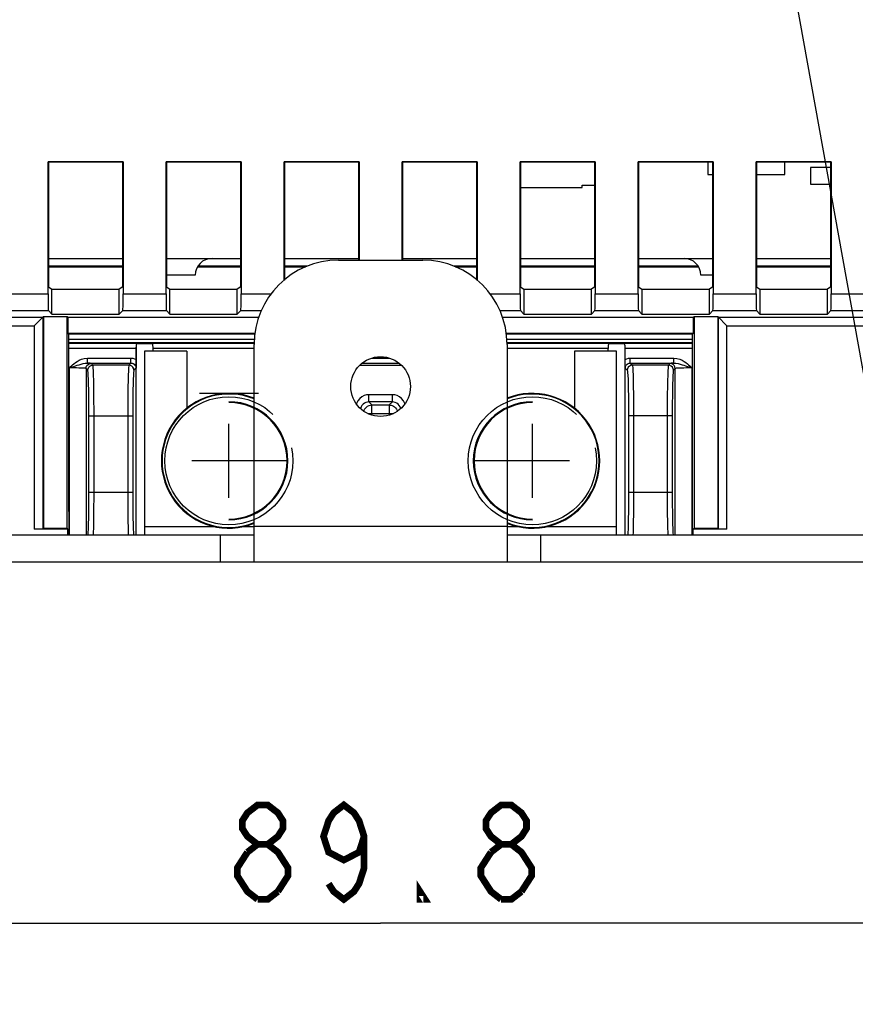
# Model space of a CAD drawing. Extents: x 27 to 410, y 33 to 287.
# Tile 24 of 34: x 253 to 277, y 116 to 145. Entities that reach past the tile are written whole.
import ezdxf

# ---------------------------------------------------------------- set-up
doc = ezdxf.new("R2010")
doc.units = 0
doc.header["$LTSCALE"] = 23.1
doc.linetypes.add('PHANTOM', pattern=[0.8, 0.45, -0.05, 0.1, -0.05, 0.1, -0.05])
doc.layers.get('0').update_dxf_attribs({"linetype": 'CONTINUOUS'})
for name, color, linetype in [('ALL_CURVE', 7, 'CONTINUOUS'), ('ALL_DIM', 7, 'CONTINUOUS'), ('ALL_NOTE', 7, 'CONTINUOUS'), ('DEFAULT_3', 7, 'PHANTOM')]:
    doc.layers.add(name, color=color, linetype=linetype)
doc.dimstyles.get("Standard").update_dxf_attribs({"dimtxt": 2.5, "dimasz": 2.5, "dimexe": 1.25, "dimexo": 0.625, "dimtad": 1, "dimcen": 2.5, "dimazin": 3, "dimtfac": 1, "dimtmove": 0, "dimatfit": 3})

# ---------------------------------------------------------------- blocks, each defined once
blk = doc.blocks.new('_OPEN')
at = {"color": 0, "linetype": 'BYBLOCK'}
for p, q in [((0, 0), (-1, 0.25)), ((-1, -0.25), (0, 0)), ((-1, 0), (0, 0))]:
    blk.add_line(p, q, dxfattribs=at)
blk = doc.blocks.new('*D17')
at = {"layer": 'ALL_DIM', "color": 2, "linetype": 'CONTINUOUS'}
for p, q in [((285.851, 135.109), (285.851, 117.056)), ((240.951, 132.412), (240.951, 117.056)), ((240.951, 118.056), (263.401, 118.056)), ((285.851, 118.056), (263.401, 118.056))]:
    blk.add_line(p, q, dxfattribs=at)
at = {"layer": 'ALL_DIM', "color": 2, "linetype": 'CONTINUOUS', "xscale": 2, "yscale": 2, "zscale": 2, "rotation": 180}
blk.add_blockref('_OPEN', (240.951, 118.056), dxfattribs=at)
at = {"layer": 'ALL_DIM', "color": 2, "linetype": 'CONTINUOUS', "xscale": 2, "yscale": 2, "zscale": 2}
blk.add_blockref('_OPEN', (285.851, 118.056), dxfattribs=at)
blk = doc.blocks.new('*D22')
at = {"layer": 'ALL_DIM', "color": 2, "linetype": 'CONTINUOUS'}
for p, q in [((235.651, 156.562), (235.651, 109.465)), ((290.151, 156.562), (290.151, 109.465)), ((235.651, 110.465), (262.901, 110.465)), ((290.151, 110.465), (262.901, 110.465))]:
    blk.add_line(p, q, dxfattribs=at)
at = {"layer": 'ALL_DIM', "color": 2, "linetype": 'CONTINUOUS', "xscale": 2, "yscale": 2, "zscale": 2, "rotation": 180}
blk.add_blockref('_OPEN', (235.651, 110.465), dxfattribs=at)
at = {"layer": 'ALL_DIM', "color": 2, "linetype": 'CONTINUOUS', "xscale": 2, "yscale": 2, "zscale": 2}
blk.add_blockref('_OPEN', (290.151, 110.465), dxfattribs=at)
blk = doc.blocks.new('*D35')
at = {"layer": 'ALL_DIM', "color": 2, "linetype": 'CONTINUOUS'}
for p, q in [((232.901, 132.762), (232.901, 213.93)), ((283.116, 208.35), (283.116, 213.93)), ((232.901, 212.93), (258.009, 212.93)), ((283.116, 212.93), (258.009, 212.93)), ((283.116, 167.32), (283.116, 206.28))]:
    blk.add_line(p, q, dxfattribs=at)
at = {"layer": 'ALL_DIM', "color": 2, "linetype": 'CONTINUOUS', "xscale": 2, "yscale": 2, "zscale": 2, "rotation": 180}
blk.add_blockref('_OPEN', (232.901, 212.93), dxfattribs=at)
at = {"layer": 'ALL_DIM', "color": 2, "linetype": 'CONTINUOUS', "xscale": 2, "yscale": 2, "zscale": 2}
blk.add_blockref('_OPEN', (283.116, 212.93), dxfattribs=at)
blk = doc.blocks.new('*D36')
at = {"layer": 'ALL_DIM', "color": 2, "linetype": 'CONTINUOUS'}
for p, q in [((232.901, 132.762), (232.901, 208.289)), ((284.386, 162.24), (284.386, 208.289)), ((232.901, 207.289), (258.644, 207.289)), ((284.386, 207.289), (258.644, 207.289))]:
    blk.add_line(p, q, dxfattribs=at)
at = {"layer": 'ALL_DIM', "color": 2, "linetype": 'CONTINUOUS', "xscale": 2, "yscale": 2, "zscale": 2, "rotation": 180}
blk.add_blockref('_OPEN', (232.901, 207.289), dxfattribs=at)
at = {"layer": 'ALL_DIM', "color": 2, "linetype": 'CONTINUOUS', "xscale": 2, "yscale": 2, "zscale": 2}
blk.add_blockref('_OPEN', (284.386, 207.289), dxfattribs=at)

msp = doc.modelspace()

# ---------------------------------------------------------------- linework, layer by layer
at = {"color": 7, "linetype": 'CONTINUOUS'}
for p, q in [((253.538, 140.625), (253.551, 140.612)), ((253.538, 136.717), (253.538, 140.625)), ((255.765, 140.625), (253.538, 140.625)), ((253.551, 140.612), (253.551, 136.92)), ((255.752, 140.612), (253.551, 140.612)), ((255.765, 140.625), (255.752, 140.612)), ((255.752, 136.92), (255.752, 140.612)), ((255.765, 140.625), (255.765, 136.717)), ((257.038, 140.625), (257.051, 140.612)), ((257.038, 136.717), (257.038, 140.625)), ((259.265, 140.625), (257.038, 140.625)), ((257.051, 140.612), (257.051, 136.92)), ((259.252, 140.612), (257.051, 140.612)), ((259.265, 140.625), (259.252, 140.612)), ((259.252, 136.92), (259.252, 140.612)), ((259.265, 140.625), (259.265, 136.717)), ((262.765, 140.625), (260.538, 140.625)), ((260.538, 140.625), (260.551, 140.612)), ((260.538, 137.106), (260.538, 140.625)), ((262.752, 140.612), (260.551, 140.612)), ((260.551, 140.612), (260.551, 137.117)), ((262.765, 140.625), (262.752, 140.612)), ((262.752, 137.712), (262.752, 140.612)), ((262.765, 140.625), (262.765, 137.712)), ((266.265, 140.625), (264.038, 140.625)), ((264.038, 140.625), (264.051, 140.612)), ((264.038, 137.712), (264.038, 140.625)), ((266.252, 140.612), (264.051, 140.612)), ((264.051, 140.612), (264.051, 137.712)), ((266.265, 140.625), (266.252, 140.612)), ((266.252, 137.117), (266.252, 140.612)), ((266.265, 140.625), (266.265, 137.106)), ((269.765, 140.625), (267.538, 140.625)), ((267.538, 140.625), (267.551, 140.612)), ((267.538, 136.717), (267.538, 140.625)), ((269.752, 140.612), (267.551, 140.612)), ((267.551, 140.612), (267.551, 136.92)), ((269.765, 140.625), (269.752, 140.612)), ((269.752, 136.92), (269.752, 140.612)), ((269.765, 140.625), (269.765, 136.717)), ((273.265, 140.625), (271.038, 140.625)), ((271.038, 140.625), (271.051, 140.612)), ((271.038, 136.717), (271.038, 140.625)), ((273.252, 140.612), (271.051, 140.612)), ((271.051, 140.612), (271.051, 136.92)), ((273.108, 140.612), (273.108, 140.254)), ((273.265, 140.625), (273.252, 140.612)), ((273.252, 136.92), (273.252, 140.612)), ((273.265, 140.625), (273.265, 136.717)), ((276.765, 140.625), (274.538, 140.625)), ((274.538, 140.625), (274.551, 140.612)), ((274.538, 136.717), (274.538, 140.625)), ((276.752, 140.612), (274.551, 140.612)), ((274.551, 140.612), (274.551, 136.92)), ((275.394, 140.254), (275.394, 140.612)), ((276.752, 140.462), (276.151, 140.462)), ((276.151, 140.462), (276.151, 139.962)), ((276.765, 140.625), (276.752, 140.612)), ((276.752, 136.92), (276.752, 140.612)), ((276.765, 140.625), (276.765, 136.717)), ((273.108, 140.254), (273.252, 140.254)), ((274.551, 140.254), (275.394, 140.254)), ((267.551, 139.862), (269.376, 139.862)), ((269.376, 139.937), (269.752, 139.937)), ((269.376, 139.862), (269.376, 139.937)), ((276.151, 139.962), (276.752, 139.962)), ((253.551, 137.762), (255.752, 137.762)), ((255.752, 137.533), (253.551, 137.533)), ((257.051, 137.762), (259.252, 137.762)), ((259.252, 137.533), (257.985, 137.533)), ((260.551, 137.762), (262.752, 137.762)), ((261.232, 137.533), (260.551, 137.533)), ((264.051, 137.762), (266.252, 137.762)), ((266.252, 137.533), (265.571, 137.533)), ((267.551, 137.762), (269.752, 137.762)), ((269.752, 137.533), (267.551, 137.533)), ((271.051, 137.762), (273.252, 137.762)), ((272.818, 137.533), (271.051, 137.533)), ((274.551, 137.762), (276.752, 137.762)), ((276.752, 137.533), (274.551, 137.533)), ((253.551, 137.512), (255.752, 137.512)), ((257.901, 137.262), (257.051, 137.262)), ((257.975, 137.512), (259.252, 137.512)), ((260.551, 137.512), (261.177, 137.512)), ((265.626, 137.512), (266.252, 137.512)), ((267.551, 137.512), (269.752, 137.512)), ((271.051, 137.512), (272.828, 137.512)), ((273.252, 137.262), (272.901, 137.262)), ((274.551, 137.512), (276.752, 137.512)), ((252.265, 136.717), (253.538, 136.717)), ((253.551, 136.92), (253.651, 136.85)), ((253.651, 136.112), (253.651, 136.85)), ((253.651, 136.85), (255.651, 136.85)), ((255.752, 136.92), (255.651, 136.85)), ((255.651, 136.112), (255.651, 136.85)), ((255.765, 136.717), (257.038, 136.717)), ((257.051, 136.92), (257.151, 136.85)), ((257.151, 136.85), (259.151, 136.85)), ((257.151, 136.112), (257.151, 136.85)), ((259.252, 136.92), (259.151, 136.85)), ((259.151, 136.112), (259.151, 136.85)), ((259.265, 136.717), (260.168, 136.717)), ((266.635, 136.717), (267.538, 136.717)), ((267.551, 136.92), (267.651, 136.85)), ((267.651, 136.85), (269.651, 136.85)), ((267.651, 136.85), (267.651, 136.112)), ((269.752, 136.92), (269.651, 136.85)), ((269.651, 136.112), (269.651, 136.85)), ((269.765, 136.717), (271.038, 136.717)), ((271.051, 136.92), (271.151, 136.85)), ((271.151, 136.85), (273.151, 136.85)), ((271.151, 136.85), (271.151, 136.112)), ((273.252, 136.92), (273.151, 136.85)), ((273.151, 136.112), (273.151, 136.85)), ((273.265, 136.717), (274.538, 136.717)), ((274.551, 136.92), (274.651, 136.85)), ((274.651, 136.85), (276.651, 136.85)), ((274.651, 136.85), (274.651, 136.112)), ((276.752, 136.92), (276.651, 136.85)), ((276.651, 136.112), (276.651, 136.85)), ((276.765, 136.717), (278.038, 136.717)), ((252.256, 136.217), (253.547, 136.217)), ((253.547, 136.217), (253.651, 136.112)), ((253.651, 136.112), (255.651, 136.112)), ((255.756, 136.217), (255.651, 136.112)), ((255.756, 136.217), (257.047, 136.217)), ((257.047, 136.217), (257.151, 136.112)), ((257.151, 136.112), (259.151, 136.112)), ((259.256, 136.217), (259.151, 136.112)), ((259.256, 136.217), (259.868, 136.217)), ((266.935, 136.217), (267.547, 136.217)), ((267.547, 136.217), (267.651, 136.112)), ((267.651, 136.112), (269.651, 136.112)), ((269.756, 136.217), (269.651, 136.112)), ((269.756, 136.217), (271.047, 136.217)), ((271.047, 136.217), (271.151, 136.112)), ((271.151, 136.112), (273.151, 136.112)), ((273.256, 136.217), (273.151, 136.112)), ((273.256, 136.217), (274.547, 136.217)), ((274.547, 136.217), (274.651, 136.112)), ((274.651, 136.112), (276.651, 136.112)), ((276.756, 136.217), (276.651, 136.112)), ((276.756, 136.217), (278.047, 136.217)), ((247.41, 135.766), (253.13, 135.766)), ((247.414, 136.016), (253.38, 136.016)), ((253.13, 135.766), (253.401, 136.038)), ((253.13, 135.766), (253.13, 129.735)), ((253.38, 136.016), (253.38, 129.74)), ((253.401, 136.038), (253.401, 129.762)), ((253.401, 136.038), (254.103, 136.038)), ((254.13, 136.012), (254.103, 136.038)), ((254.103, 129.762), (254.103, 136.038)), ((254.13, 136.012), (254.13, 135.533)), ((259.794, 136.012), (254.13, 136.012)), ((272.673, 136.012), (267.009, 136.012)), ((272.673, 136.012), (272.699, 136.038)), ((272.673, 136.012), (272.673, 135.533)), ((272.699, 136.038), (273.401, 136.038)), ((272.699, 136.038), (272.699, 129.762)), ((273.401, 136.038), (273.673, 135.766)), ((273.401, 136.038), (273.401, 129.762)), ((273.423, 136.016), (279.388, 136.016)), ((273.423, 129.74), (273.423, 136.016)), ((273.673, 135.766), (279.393, 135.766)), ((273.673, 129.735), (273.673, 135.766)), ((254.13, 135.533), (254.151, 135.512)), ((259.683, 135.533), (254.13, 135.533)), ((254.152, 130.262), (254.151, 135.512)), ((259.681, 135.512), (254.151, 135.512)), ((272.673, 135.533), (267.12, 135.533)), ((272.651, 135.512), (267.122, 135.512)), ((272.673, 135.533), (272.651, 135.512)), ((272.651, 130.262), (272.651, 135.512)), ((259.666, 135.359), (254.151, 135.359)), ((259.651, 135.259), (254.151, 135.259)), ((256.199, 135.237), (254.151, 135.237)), ((259.651, 135.237), (256.604, 135.237)), ((272.651, 135.359), (267.137, 135.359)), ((272.651, 135.259), (267.151, 135.259)), ((270.199, 135.237), (267.151, 135.237)), ((272.651, 135.237), (270.604, 135.237)), ((256.151, 135.087), (254.151, 135.087)), ((256.151, 135.087), (256.151, 134.765)), ((256.152, 129.562), (256.152, 135.131)), ((257.651, 135.012), (256.401, 135.012)), ((256.401, 135.012), (256.401, 129.562)), ((256.651, 135.087), (256.651, 135.134)), ((259.651, 135.087), (256.651, 135.087)), ((256.651, 135.012), (256.651, 135.087)), ((257.651, 135.012), (257.651, 133.316)), ((270.151, 135.087), (267.151, 135.087)), ((270.401, 135.012), (269.151, 135.012)), ((269.151, 135.012), (269.151, 133.316)), ((270.151, 135.012), (270.151, 135.087)), ((270.401, 129.562), (270.401, 135.012)), ((270.651, 129.562), (270.651, 135.131)), ((272.651, 135.087), (270.651, 135.087)), ((270.651, 134.765), (270.651, 135.087)), ((254.707, 134.808), (255.998, 134.808)), ((254.707, 134.658), (254.707, 134.808)), ((254.707, 134.658), (255.998, 134.658)), ((254.868, 134.595), (254.814, 134.649)), ((255.935, 134.595), (254.868, 134.595)), ((255.998, 134.658), (255.935, 134.595)), ((255.998, 134.658), (255.998, 134.808)), ((262.784, 134.595), (264.019, 134.595)), ((262.865, 134.658), (263.938, 134.658)), ((263.148, 134.808), (263.655, 134.808)), ((270.805, 134.808), (272.096, 134.808)), ((270.805, 134.658), (270.805, 134.808)), ((270.805, 134.658), (272.096, 134.658)), ((270.805, 134.658), (270.868, 134.595)), ((271.935, 134.595), (270.868, 134.595)), ((271.989, 134.649), (271.935, 134.595)), ((272.096, 134.658), (272.096, 134.808)), ((254.164, 134.515), (254.164, 129.562)), ((254.718, 134.445), (254.664, 134.499)), ((254.664, 134.499), (254.664, 129.562)), ((256.148, 134.508), (256.085, 134.445)), ((270.655, 134.508), (270.718, 134.445)), ((272.139, 134.499), (272.085, 134.445)), ((272.139, 129.562), (272.139, 134.499)), ((272.639, 129.562), (272.639, 134.516)), ((263.749, 133.722), (263.054, 133.722)), ((263.054, 133.509), (263.054, 133.722)), ((263.749, 133.509), (263.749, 133.722)), ((263.749, 133.509), (263.054, 133.509)), ((263.054, 133.509), (263.145, 133.418)), ((263.749, 133.509), (263.658, 133.418)), ((263.021, 133.168), (263.782, 133.168)), ((263.145, 133.418), (263.658, 133.418)), ((263.145, 133.117), (263.145, 133.418)), ((263.658, 133.418), (263.658, 133.117)), ((254.752, 133.096), (256.051, 133.096)), ((254.752, 130.828), (254.752, 133.096)), ((254.902, 130.828), (254.902, 133.096)), ((255.901, 133.096), (255.901, 130.828)), ((256.051, 133.096), (256.051, 130.828)), ((272.051, 133.096), (270.752, 133.096)), ((270.752, 133.096), (270.752, 130.828)), ((270.902, 133.096), (270.902, 130.828)), ((271.901, 133.096), (271.901, 130.828)), ((272.051, 133.096), (272.051, 130.828)), ((254.752, 130.828), (256.051, 130.828)), ((270.752, 130.828), (272.051, 130.828)), ((254.152, 130.262), (254.152, 129.562)), ((272.651, 129.562), (272.651, 130.262)), ((254.13, 129.735), (253.13, 129.735)), ((253.38, 129.74), (253.401, 129.762)), ((253.401, 129.762), (254.103, 129.762)), ((254.13, 129.735), (254.103, 129.762)), ((254.13, 129.562), (254.13, 129.735)), ((256.401, 129.812), (258.482, 129.812)), ((259.321, 129.812), (259.651, 129.812)), ((267.151, 129.812), (267.482, 129.812)), ((268.321, 129.812), (270.401, 129.812)), ((272.673, 129.735), (272.699, 129.762)), ((273.673, 129.735), (272.673, 129.735)), ((272.673, 129.562), (272.673, 129.735)), ((272.699, 129.762), (273.401, 129.762)), ((273.423, 129.74), (273.401, 129.762)), ((237.901, 129.562), (259.651, 129.562)), ((258.651, 128.762), (258.651, 129.562)), ((267.151, 129.562), (288.901, 129.562)), ((268.151, 128.762), (268.151, 129.562))]:
    msp.add_line(p, q, dxfattribs=at)
at = {"color": 3, "linetype": 'CONTINUOUS'}
for p, q in [((262.151, 137.712), (264.651, 137.712)), ((259.651, 128.762), (259.651, 135.212)), ((267.151, 135.212), (267.151, 128.762)), ((267.151, 129.812), (259.651, 129.812)), ((237.901, 128.762), (288.901, 128.762))]:
    msp.add_line(p, q, dxfattribs=at)
at = {"color": 7, "linetype": 'CONTINUOUS'}
for points in [[(253.538, 136.717), (253.538, 136.607), (253.539, 136.502), (253.54, 136.408), (253.541, 136.329), (253.543, 136.269), (253.545, 136.231), (253.547, 136.217)], [(255.756, 136.217), (255.758, 136.231), (255.76, 136.269), (255.762, 136.329), (255.763, 136.408), (255.764, 136.502), (255.765, 136.607), (255.765, 136.717)], [(257.038, 136.717), (257.038, 136.607), (257.039, 136.502), (257.04, 136.408), (257.041, 136.329), (257.043, 136.269), (257.045, 136.231), (257.047, 136.217)], [(259.256, 136.217), (259.258, 136.231), (259.26, 136.269), (259.262, 136.329), (259.263, 136.408), (259.264, 136.502), (259.265, 136.607), (259.265, 136.717)], [(267.538, 136.717), (267.538, 136.607), (267.539, 136.502), (267.54, 136.408), (267.541, 136.329), (267.543, 136.269), (267.545, 136.231), (267.547, 136.217)], [(269.756, 136.217), (269.758, 136.231), (269.76, 136.269), (269.762, 136.329), (269.763, 136.408), (269.764, 136.502), (269.765, 136.607), (269.765, 136.717)], [(271.038, 136.717), (271.038, 136.607), (271.039, 136.502), (271.04, 136.408), (271.041, 136.329), (271.043, 136.269), (271.045, 136.231), (271.047, 136.217)], [(273.256, 136.217), (273.258, 136.231), (273.26, 136.269), (273.262, 136.329), (273.263, 136.408), (273.264, 136.502), (273.265, 136.607), (273.265, 136.717)], [(274.538, 136.717), (274.538, 136.607), (274.539, 136.502), (274.54, 136.408), (274.541, 136.329), (274.543, 136.269), (274.545, 136.231), (274.547, 136.217)], [(276.756, 136.217), (276.758, 136.231), (276.76, 136.269), (276.762, 136.329), (276.763, 136.408), (276.764, 136.502), (276.765, 136.607), (276.765, 136.717)], [(256.199, 135.237), (256.178, 135.232), (256.164, 135.218), (256.156, 135.196), (256.153, 135.166), (256.152, 135.131)], [(256.199, 135.237), (256.239, 135.238), (256.288, 135.239), (256.343, 135.239), (256.402, 135.239), (256.46, 135.239), (256.516, 135.239), (256.565, 135.238), (256.604, 135.237)], [(256.651, 135.134), (256.65, 135.177), (256.643, 135.21), (256.629, 135.23), (256.604, 135.237)], [(270.199, 135.237), (270.174, 135.23), (270.16, 135.21), (270.153, 135.177), (270.152, 135.134), (270.151, 135.087)], [(270.199, 135.237), (270.238, 135.238), (270.287, 135.239), (270.343, 135.239), (270.401, 135.239), (270.46, 135.239), (270.515, 135.239), (270.564, 135.238), (270.604, 135.237)], [(270.651, 135.131), (270.65, 135.166), (270.647, 135.196), (270.639, 135.218), (270.625, 135.232), (270.604, 135.237)], [(256.152, 135.131), (256.152, 135.109), (256.151, 135.087)], [(270.651, 135.087), (270.651, 135.109), (270.651, 135.131)], [(254.164, 134.515), (254.196, 134.545), (254.229, 134.575), (254.265, 134.606), (254.304, 134.639), (254.348, 134.672), (254.398, 134.706), (254.457, 134.741), (254.528, 134.773), (254.613, 134.798), (254.707, 134.808)], [(254.164, 134.515), (254.21, 134.53), (254.256, 134.545), (254.304, 134.561), (254.354, 134.576), (254.406, 134.593), (254.46, 134.609), (254.517, 134.626), (254.578, 134.642), (254.643, 134.653), (254.707, 134.658)], [(254.664, 134.499), (254.672, 134.545), (254.693, 134.587), (254.726, 134.62), (254.768, 134.641), (254.814, 134.649)], [(254.814, 134.649), (254.806, 134.651), (254.786, 134.653), (254.752, 134.656), (254.707, 134.658)], [(254.718, 134.445), (254.725, 134.491), (254.747, 134.533), (254.78, 134.566), (254.822, 134.588), (254.868, 134.595)], [(254.902, 133.096), (254.902, 133.298), (254.901, 133.519), (254.899, 133.742), (254.896, 133.952), (254.892, 134.139), (254.888, 134.298), (254.883, 134.427), (254.878, 134.52), (254.873, 134.575), (254.868, 134.595)], [(255.935, 134.595), (255.93, 134.575), (255.925, 134.52), (255.92, 134.427), (255.915, 134.298), (255.911, 134.139), (255.907, 133.952), (255.904, 133.742), (255.902, 133.519), (255.901, 133.298), (255.901, 133.096)], [(256.085, 134.445), (256.078, 134.491), (256.056, 134.533), (256.023, 134.566), (255.981, 134.588), (255.935, 134.595)], [(255.998, 134.808), (256.051, 134.803), (256.103, 134.789), (256.151, 134.765)], [(255.998, 134.658), (256.031, 134.654), (256.063, 134.643), (256.091, 134.625), (256.115, 134.601), (256.133, 134.573), (256.144, 134.541), (256.148, 134.508)], [(256.151, 134.765), (256.151, 134.715), (256.151, 134.663), (256.15, 134.611), (256.149, 134.559), (256.148, 134.508)], [(270.651, 134.765), (270.7, 134.789), (270.752, 134.803), (270.805, 134.808)], [(270.655, 134.508), (270.654, 134.559), (270.653, 134.611), (270.652, 134.663), (270.652, 134.715), (270.651, 134.765)], [(270.655, 134.508), (270.659, 134.541), (270.67, 134.573), (270.688, 134.601), (270.712, 134.625), (270.74, 134.643), (270.772, 134.654), (270.805, 134.658)], [(270.868, 134.595), (270.822, 134.588), (270.78, 134.566), (270.747, 134.533), (270.725, 134.491), (270.718, 134.445)], [(270.868, 134.595), (270.873, 134.575), (270.878, 134.52), (270.883, 134.428), (270.888, 134.3), (270.892, 134.142), (270.896, 133.958), (270.899, 133.749), (270.901, 133.527), (270.902, 133.305), (270.902, 133.096)], [(271.935, 134.595), (271.93, 134.575), (271.925, 134.52), (271.92, 134.427), (271.915, 134.298), (271.911, 134.139), (271.907, 133.952), (271.904, 133.742), (271.902, 133.519), (271.901, 133.298), (271.901, 133.096)], [(272.085, 134.445), (272.078, 134.491), (272.056, 134.533), (272.023, 134.566), (271.981, 134.588), (271.935, 134.595)], [(272.096, 134.658), (272.051, 134.656), (272.017, 134.653), (271.997, 134.651), (271.989, 134.649)], [(272.139, 134.499), (272.131, 134.545), (272.11, 134.587), (272.077, 134.62), (272.035, 134.641), (271.989, 134.649)], [(272.096, 134.808), (272.187, 134.798), (272.271, 134.774), (272.342, 134.742), (272.403, 134.708), (272.454, 134.673), (272.498, 134.639), (272.537, 134.607), (272.573, 134.575), (272.606, 134.545), (272.639, 134.516)], [(272.096, 134.658), (272.158, 134.654), (272.221, 134.642), (272.283, 134.627), (272.341, 134.61), (272.396, 134.593), (272.448, 134.577), (272.498, 134.561), (272.546, 134.545), (272.592, 134.53), (272.639, 134.515)], [(254.664, 134.499), (254.657, 134.501), (254.638, 134.504), (254.607, 134.506), (254.565, 134.509), (254.513, 134.511), (254.454, 134.512), (254.387, 134.514), (254.314, 134.515), (254.238, 134.515), (254.164, 134.515)], [(254.752, 133.096), (254.752, 133.278), (254.751, 133.476), (254.749, 133.677), (254.746, 133.867), (254.742, 134.034), (254.738, 134.178), (254.733, 134.294), (254.728, 134.378), (254.723, 134.427), (254.718, 134.445)], [(256.085, 134.445), (256.08, 134.427), (256.075, 134.378), (256.07, 134.294), (256.065, 134.178), (256.061, 134.034), (256.057, 133.867), (256.054, 133.677), (256.052, 133.476), (256.051, 133.278), (256.051, 133.096)], [(270.718, 134.445), (270.723, 134.427), (270.728, 134.378), (270.733, 134.295), (270.738, 134.179), (270.742, 134.037), (270.746, 133.871), (270.749, 133.684), (270.751, 133.484), (270.752, 133.284), (270.752, 133.096)], [(272.085, 134.445), (272.08, 134.427), (272.075, 134.378), (272.07, 134.294), (272.065, 134.178), (272.061, 134.034), (272.057, 133.867), (272.054, 133.677), (272.052, 133.476), (272.051, 133.278), (272.051, 133.096)], [(272.639, 134.515), (272.556, 134.515), (272.473, 134.515), (272.393, 134.513), (272.322, 134.512), (272.26, 134.51), (272.209, 134.507), (272.171, 134.505), (272.148, 134.502), (272.139, 134.499)], [(263.054, 133.722), (262.983, 133.715), (262.913, 133.694), (262.845, 133.658), (262.781, 133.605), (262.727, 133.537), (262.685, 133.458), (262.684, 133.454)], [(264.119, 133.454), (264.118, 133.458), (264.076, 133.538), (264.022, 133.605), (263.958, 133.658), (263.89, 133.694), (263.82, 133.715), (263.749, 133.722)], [(263.054, 133.509), (263.01, 133.505), (262.966, 133.494), (262.923, 133.473), (262.883, 133.444), (262.849, 133.406), (262.823, 133.362), (262.806, 133.313), (262.806, 133.311)], [(263.997, 133.311), (263.997, 133.313), (263.98, 133.362), (263.954, 133.406), (263.92, 133.444), (263.88, 133.473), (263.837, 133.494), (263.793, 133.505), (263.749, 133.509)], [(262.905, 133.235), (262.912, 133.257), (262.927, 133.29), (262.95, 133.324), (262.98, 133.355), (263.016, 133.382), (263.057, 133.402), (263.1, 133.414), (263.145, 133.418)], [(263.658, 133.418), (263.685, 133.416), (263.715, 133.411), (263.747, 133.402), (263.78, 133.386), (263.814, 133.363), (263.845, 133.333), (263.872, 133.297), (263.892, 133.256), (263.898, 133.235)], [(254.729, 129.562), (254.733, 129.629), (254.738, 129.745), (254.742, 129.889), (254.746, 130.056), (254.749, 130.246), (254.751, 130.447), (254.752, 130.645), (254.752, 130.828)], [(254.886, 129.562), (254.888, 129.625), (254.892, 129.784), (254.896, 129.971), (254.899, 130.181), (254.901, 130.404), (254.902, 130.625), (254.902, 130.828)], [(255.901, 130.828), (255.901, 130.625), (255.902, 130.404), (255.904, 130.181), (255.907, 129.971), (255.911, 129.784), (255.915, 129.625), (255.917, 129.562)], [(256.051, 130.828), (256.051, 130.645), (256.052, 130.447), (256.054, 130.246), (256.057, 130.056), (256.061, 129.889), (256.065, 129.745), (256.07, 129.629), (256.074, 129.562)], [(270.752, 130.828), (270.752, 130.64), (270.751, 130.439), (270.749, 130.239), (270.746, 130.052), (270.742, 129.886), (270.738, 129.744), (270.733, 129.629), (270.729, 129.562)], [(270.902, 130.828), (270.902, 130.619), (270.901, 130.396), (270.899, 130.174), (270.896, 129.966), (270.892, 129.781), (270.888, 129.623), (270.886, 129.562)], [(271.901, 130.828), (271.901, 130.625), (271.902, 130.404), (271.904, 130.181), (271.907, 129.971), (271.911, 129.784), (271.915, 129.625), (271.917, 129.562)], [(272.051, 130.828), (272.051, 130.645), (272.052, 130.447), (272.054, 130.246), (272.057, 130.056), (272.061, 129.889), (272.065, 129.745), (272.07, 129.629), (272.074, 129.562)], [(253.38, 129.74), (253.37, 129.739), (253.345, 129.738), (253.305, 129.737), (253.253, 129.736), (253.194, 129.736), (253.13, 129.735)], [(273.673, 129.735), (273.609, 129.736), (273.55, 129.736), (273.498, 129.737), (273.458, 129.738), (273.433, 129.739), (273.423, 129.74)]]:
    msp.add_lwpolyline(points, dxfattribs=at)
at = {"color": 3, "linetype": 'CONTINUOUS'}
msp.add_circle((263.401, 133.962), 0.886, dxfattribs=at)
at = {"color": 7, "linetype": 'CONTINUOUS'}
for centre, radius, start, end in [((258.401, 137.262), 0.5, 90, 179.9999), ((272.401, 137.262), 0.5, 0, 90), ((258.901, 131.762), 2, 67.9134, 292.0866), ((258.901, 131.762), 1.98, 67.7192, 292.2796), ((267.901, 131.762), 2, 247.9134, 112.0866), ((267.901, 131.762), 1.98, 247.7192, 112.2796)]:
    msp.add_arc(centre, radius, start, end, dxfattribs=at)
at = {"color": 3, "linetype": 'CONTINUOUS'}
for centre, start, end in [((262.151, 135.212), 90, 180), ((264.651, 135.212), 0, 90)]:
    msp.add_arc(centre, 2.5, start, end, dxfattribs=at)
at = {"layer": 'ALL_CURVE', "color": 40, "linetype": 'CONTINUOUS'}
for p, q in [((258.901, 130.662), (258.901, 132.862)), ((267.901, 130.662), (267.901, 132.862)), ((259.651, 131.762), (257.801, 131.762)), ((269.001, 131.762), (267.151, 131.762))]:
    msp.add_line(p, q, dxfattribs=at)
at = {"layer": 'ALL_DIM', "color": 2, "linetype": 'CONTINUOUS', "const_width": 0.2}
for points in [[(259.752, 120.389), (259.451, 120.623), (259.3, 120.856), (259.3, 121.089), (259.451, 121.323), (259.752, 121.556), (260.053, 121.556), (260.354, 121.323), (260.504, 121.089), (260.504, 120.856), (260.354, 120.623), (260.053, 120.389)], [(262.912, 120.623), (262.762, 120.156), (262.31, 119.923), (261.859, 120.156), (261.708, 120.623), (261.859, 121.089), (262.009, 121.323), (262.31, 121.556), (262.611, 121.323), (262.762, 121.089), (262.912, 120.623), (262.912, 119.689), (262.762, 119.223), (262.611, 118.989), (262.31, 118.756), (262.009, 118.989), (261.859, 119.223)], [(266.976, 120.389), (266.675, 120.623), (266.524, 120.856), (266.524, 121.089), (266.675, 121.323), (266.976, 121.556), (267.277, 121.556), (267.578, 121.323), (267.728, 121.089), (267.728, 120.856), (267.578, 120.623), (267.277, 120.389)], [(259.451, 120.156), (259.752, 120.389), (260.053, 120.389), (260.354, 120.156), (260.504, 119.923), (260.655, 119.689), (260.655, 119.456), (260.354, 118.989)], [(266.675, 120.156), (266.976, 120.389), (267.277, 120.389), (267.578, 120.156), (267.728, 119.923), (267.879, 119.689), (267.879, 119.456), (267.578, 118.989)], [(259.752, 118.756), (259.451, 118.989), (259.3, 119.223), (259.15, 119.456), (259.15, 119.689), (259.451, 120.156)], [(266.976, 118.756), (266.675, 118.989), (266.524, 119.223), (266.374, 119.456), (266.374, 119.689), (266.675, 120.156)], [(264.718, 118.756), (264.568, 118.756), (264.568, 118.989), (264.718, 118.756)], [(260.354, 118.989), (260.053, 118.756), (259.752, 118.756)], [(267.578, 118.989), (267.277, 118.756), (266.976, 118.756)]]:
    msp.add_lwpolyline(points, dxfattribs=at)
at = {"layer": 'ALL_NOTE', "color": 2, "linetype": 'CONTINUOUS'}
msp.add_line((273.882, 155.665), (284.891, 94.422), dxfattribs=at)
at = {"layer": 'DEFAULT_3', "color": 7, "linetype": 'PHANTOM'}
msp.add_line((259.776, 133.762), (258.026, 133.762), dxfattribs=at)
at = {"layer": 'DEFAULT_3', "color": 40, "linetype": 'PHANTOM'}
for p, q in [((260.628, 131.762), (258.901, 131.762)), ((267.901, 131.762), (266.175, 131.762))]:
    msp.add_line(p, q, dxfattribs=at)
at = {"layer": 'DEFAULT_3', "color": 7, "linetype": 'PHANTOM'}
for centre in [(258.901, 131.762), (267.901, 131.762)]:
    msp.add_circle(centre, 1.9, dxfattribs=at)
for centre, radius, start, end in [((258.901, 131.762), 1.75, 270, 90), ((258.901, 131.762), 1.727, 270, 90), ((267.901, 131.762), 1.75, 90, 270), ((267.901, 131.762), 1.727, 90, 270)]:
    msp.add_arc(centre, radius, start, end, dxfattribs=at)

# ---------------------------------------------------------------- dimensions: what is measured, and where the dimension line sits
at = {"layer": 'ALL_DIM', "color": 2, "linetype": 'CONTINUOUS'}
for base, p1, p2, picture, middle in [((283.116484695, 212.930250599), (232.901484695, 132.761602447), (283.116484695, 167.319741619), '*D35', (250.72342502, 213.630250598)), ((284.386484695, 207.289294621), (232.901484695, 132.761602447), (284.386484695, 162.239741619), '*D36', (255.082859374, 207.989294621)), ((285.851, 118.056), (240.951, 132.412), (285.851, 135.109), '*D17', (258.698, 118.756))]:
    dim = msp.add_linear_dim(base=base, p1=p1, p2=p2, dimstyle='Standard', dxfattribs=at)
    dim.commit()
    dim.dimension.update_dxf_attribs({"geometry": picture, "text_midpoint": middle, "dimtype": 128})
dim = msp.add_linear_dim(base=(235.651, 110.465), p1=(290.151, 156.562), p2=(235.651, 156.562), angle=180, dimstyle='Standard', dxfattribs=at)
dim.commit()
dim.dimension.update_dxf_attribs({"geometry": '*D22', "text_midpoint": (248.668, 111.165), "dimtype": 128})

doc.saveas('drawing.dxf')
